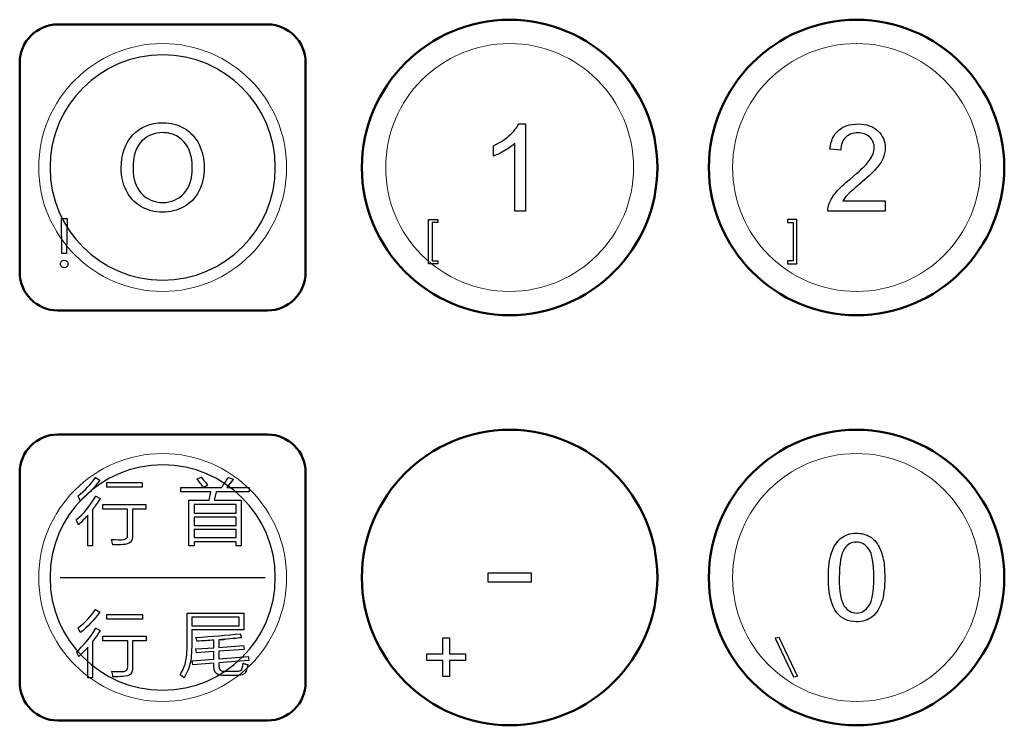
# Model space of a CAD drawing. Header units: millimetres. Extents: x 6964 to 8548, y -230 to 508.
# Tile 123 of 137: x 7348 to 7400, y 296 to 333. Entities that reach past the tile are written whole.
import ezdxf

# ---------------------------------------------------------------- set-up
doc = ezdxf.new("R2010")
doc.units = ezdxf.units.MM
doc.header["$LTSCALE"] = 3
doc.layers.add('layer 1', color=7, linetype='Continuous')

msp = doc.modelspace()

# ---------------------------------------------------------------- linework, layer by layer
at = {"layer": 'layer 1', "lineweight": 50}
for points in [[(7366.058, 325.45), (7366.058, 329.712), (7369.546, 333.2), (7373.808, 333.2)], [(7373.808, 333.2), (7378.071, 333.2), (7381.558, 329.712), (7381.558, 325.45)], [(7384.258, 325.45), (7384.258, 329.712), (7387.746, 333.2), (7392.008, 333.2)], [(7392.008, 333.2), (7396.271, 333.2), (7399.758, 329.712), (7399.758, 325.45)], [(7348.108, 330.95), (7348.108, 332.05), (7349.008, 332.95), (7350.108, 332.95)], [(7350.108, 332.95), (7350.108, 332.95), (7361.108, 332.95), (7361.108, 332.95)], [(7361.108, 332.95), (7362.209, 332.95), (7363.108, 332.05), (7363.108, 330.95)], [(7348.108, 319.95), (7348.108, 319.95), (7348.108, 330.95), (7348.108, 330.95)], [(7363.108, 330.95), (7363.108, 330.95), (7363.108, 319.95), (7363.108, 319.95)], [(7373.808, 317.7), (7369.546, 317.7), (7366.058, 321.187), (7366.058, 325.45)], [(7381.558, 325.45), (7381.558, 321.187), (7378.071, 317.7), (7373.808, 317.7)], [(7392.008, 317.7), (7387.746, 317.7), (7384.258, 321.187), (7384.258, 325.45)], [(7399.758, 325.45), (7399.758, 321.187), (7396.271, 317.7), (7392.008, 317.7)], [(7350.108, 317.95), (7349.008, 317.95), (7348.108, 318.85), (7348.108, 319.95)], [(7363.108, 319.95), (7363.108, 318.85), (7362.209, 317.95), (7361.108, 317.95)], [(7361.108, 317.95), (7361.108, 317.95), (7350.108, 317.95), (7350.108, 317.95)], [(7348.108, 309.45), (7348.108, 310.55), (7349.008, 311.45), (7350.108, 311.45)], [(7350.108, 311.45), (7350.108, 311.45), (7361.108, 311.45), (7361.108, 311.45)], [(7361.108, 311.45), (7362.209, 311.45), (7363.108, 310.55), (7363.108, 309.45)], [(7366.058, 303.95), (7366.058, 308.212), (7369.546, 311.7), (7373.808, 311.7)], [(7373.808, 311.7), (7378.071, 311.7), (7381.558, 308.212), (7381.558, 303.95)], [(7384.258, 303.95), (7384.258, 308.212), (7387.746, 311.7), (7392.008, 311.7)], [(7392.008, 311.7), (7396.271, 311.7), (7399.758, 308.212), (7399.758, 303.95)], [(7348.108, 298.45), (7348.108, 298.45), (7348.108, 309.45), (7348.108, 309.45)], [(7363.108, 309.45), (7363.108, 309.45), (7363.108, 298.45), (7363.108, 298.45)], [(7373.808, 296.2), (7369.546, 296.2), (7366.058, 299.687), (7366.058, 303.95)], [(7381.558, 303.95), (7381.558, 299.687), (7378.071, 296.2), (7373.808, 296.2)], [(7392.008, 296.2), (7387.746, 296.2), (7384.258, 299.687), (7384.258, 303.95)], [(7399.758, 303.95), (7399.758, 299.687), (7396.271, 296.2), (7392.008, 296.2)], [(7350.108, 296.45), (7349.008, 296.45), (7348.108, 297.35), (7348.108, 298.45)], [(7363.108, 298.45), (7363.108, 297.35), (7362.209, 296.45), (7361.108, 296.45)], [(7361.108, 296.45), (7361.108, 296.45), (7350.108, 296.45), (7350.108, 296.45)]]:
    msp.add_open_spline(points, degree=3, dxfattribs=at)
at = {"layer": 'layer 1', "lineweight": 9}
for points, knots in [([(7362.108, 325.45), (7362.108, 329.04), (7359.198, 331.95), (7355.608, 331.95), (7355.608, 331.95), (7352.019, 331.95), (7349.108, 329.04), (7349.108, 325.45), (7349.108, 325.45), (7349.108, 321.86), (7352.019, 318.95), (7355.608, 318.95)], [0, 0, 0, 0, 0.2, 0.2, 0.2, 0.2, 0.4, 0.4, 0.4, 0.4, 0.6, 0.6, 0.6, 0.6]), ([(7380.308, 325.45), (7380.308, 329.04), (7377.398, 331.95), (7373.808, 331.95), (7373.808, 331.95), (7370.219, 331.95), (7367.308, 329.04), (7367.308, 325.45), (7367.308, 325.45), (7367.308, 321.86), (7370.219, 318.95), (7373.808, 318.95)], [0, 0, 0, 0, 0.2, 0.2, 0.2, 0.2, 0.4, 0.4, 0.4, 0.4, 0.6, 0.6, 0.6, 0.6]), ([(7398.508, 325.45), (7398.508, 329.04), (7395.598, 331.95), (7392.008, 331.95), (7392.008, 331.95), (7388.418, 331.95), (7385.508, 329.04), (7385.508, 325.45), (7385.508, 325.45), (7385.508, 321.86), (7388.418, 318.95), (7392.008, 318.95)], [0, 0, 0, 0, 0.2, 0.2, 0.2, 0.2, 0.4, 0.4, 0.4, 0.4, 0.6, 0.6, 0.6, 0.6]), ([(7354.042, 327.16), (7354.447, 327.587), (7354.97, 327.799), (7355.612, 327.799), (7355.612, 327.799), (7356.032, 327.799), (7356.41, 327.699), (7356.747, 327.499)], [0.0833333, 0.0833333, 0.0833333, 0.0833333, 0.1666667, 0.1666667, 0.1666667, 0.1666667, 0.25, 0.25, 0.25, 0.25]), ([(7356.425, 327.051), (7356.184, 327.202), (7355.914, 327.279), (7355.615, 327.279), (7355.615, 327.279), (7355.189, 327.279), (7354.823, 327.133), (7354.516, 326.841), (7354.516, 326.841), (7354.209, 326.548), (7354.056, 326.062), (7354.056, 325.379)], [0.6, 0.6, 0.6, 0.6, 0.7, 0.7, 0.7, 0.7, 0.8, 0.8, 0.8, 0.8, 1, 1, 1, 1]), ([(7357.518, 326.661), (7357.694, 326.303), (7357.783, 325.896), (7357.783, 325.442), (7357.783, 325.442), (7357.783, 324.982), (7357.69, 324.569), (7357.504, 324.206)], [0.3333333, 0.3333333, 0.3333333, 0.3333333, 0.4166667, 0.4166667, 0.4166667, 0.4166667, 0.5, 0.5, 0.5, 0.5]), ([(7356.723, 324.091), (7357.015, 324.408), (7357.161, 324.859), (7357.161, 325.444), (7357.161, 325.444), (7357.161, 325.813), (7357.099, 326.136), (7356.974, 326.411)], [0.3, 0.3, 0.3, 0.3, 0.4, 0.4, 0.4, 0.4, 0.5, 0.5, 0.5, 0.5]), ([(7354.497, 324.087), (7354.791, 323.772), (7355.161, 323.615), (7355.605, 323.615), (7355.605, 323.615), (7356.058, 323.615), (7356.43, 323.773), (7356.723, 324.091)], [0.1, 0.1, 0.1, 0.1, 0.2, 0.2, 0.2, 0.2, 0.3, 0.3, 0.3, 0.3]), ([(7356.713, 323.381), (7356.371, 323.193), (7356.003, 323.1), (7355.608, 323.1), (7355.608, 323.1), (7355.18, 323.1), (7354.798, 323.204), (7354.46, 323.41)], [0.5833333, 0.5833333, 0.5833333, 0.5833333, 0.6666667, 0.6666667, 0.6666667, 0.6666667, 0.75, 0.75, 0.75, 0.75]), ([(7362.108, 303.95), (7362.108, 307.54), (7359.198, 310.45), (7355.608, 310.45), (7355.608, 310.45), (7352.019, 310.45), (7349.108, 307.54), (7349.108, 303.95), (7349.108, 303.95), (7349.108, 300.36), (7352.019, 297.45), (7355.608, 297.45)], [0, 0, 0, 0, 0.2, 0.2, 0.2, 0.2, 0.4, 0.4, 0.4, 0.4, 0.6, 0.6, 0.6, 0.6]), ([(7398.508, 303.95), (7398.508, 307.54), (7395.598, 310.45), (7392.008, 310.45), (7392.008, 310.45), (7388.418, 310.45), (7385.508, 307.54), (7385.508, 303.95), (7385.508, 303.95), (7385.508, 300.36), (7388.418, 297.45), (7392.008, 297.45)], [0, 0, 0, 0, 0.2, 0.2, 0.2, 0.2, 0.4, 0.4, 0.4, 0.4, 0.6, 0.6, 0.6, 0.6])]:
    msp.add_open_spline(points, degree=3, knots=knots, dxfattribs=at)
at = {"layer": 'layer 1', "lineweight": 25}
for points, knots in [([(7361.518, 325.45), (7361.518, 328.713), (7358.872, 331.359), (7355.609, 331.359), (7355.609, 331.359), (7352.345, 331.359), (7349.699, 328.713), (7349.699, 325.45)], [0, 0, 0, 0, 0.2, 0.2, 0.2, 0.2, 0.4, 0.4, 0.4, 0.4]), ([(7349.699, 325.45), (7349.699, 322.186), (7352.345, 319.541), (7355.608, 319.541), (7355.608, 319.541), (7358.872, 319.541), (7361.518, 322.186), (7361.518, 325.45)], [0.4, 0.4, 0.4, 0.4, 0.6, 0.6, 0.6, 0.6, 1, 1, 1, 1]), ([(7361.518, 303.95), (7361.518, 307.213), (7358.872, 309.859), (7355.609, 309.859), (7355.609, 309.859), (7352.345, 309.859), (7349.699, 307.213), (7349.699, 303.95)], [0, 0, 0, 0, 0.2, 0.2, 0.2, 0.2, 0.4, 0.4, 0.4, 0.4]), ([(7349.699, 303.95), (7349.699, 300.686), (7352.345, 298.041), (7355.608, 298.041), (7355.608, 298.041), (7358.872, 298.041), (7361.518, 300.686), (7361.518, 303.95)], [0.4, 0.4, 0.4, 0.4, 0.6, 0.6, 0.6, 0.6, 1, 1, 1, 1])]:
    msp.add_open_spline(points, degree=3, knots=knots, dxfattribs=at)
at = {"layer": 'layer 1'}
for points, knots in [([(7354.042, 327.16), (7354.447, 327.587), (7354.97, 327.799), (7355.612, 327.799), (7355.612, 327.799), (7356.032, 327.799), (7356.41, 327.699), (7356.747, 327.499)], [0.0833333, 0.0833333, 0.0833333, 0.0833333, 0.1666667, 0.1666667, 0.1666667, 0.1666667, 0.25, 0.25, 0.25, 0.25]), ([(7391.057, 327.396), (7391.314, 327.62), (7391.658, 327.733), (7392.091, 327.733), (7392.091, 327.733), (7392.527, 327.733), (7392.873, 327.612), (7393.127, 327.37)], [0.56521739, 0.56521739, 0.56521739, 0.56521739, 0.60869565, 0.60869565, 0.60869565, 0.60869566, 0.65217391, 0.65217391, 0.65217391, 0.65217391]), ([(7356.425, 327.051), (7356.184, 327.202), (7355.914, 327.279), (7355.615, 327.279), (7355.615, 327.279), (7355.189, 327.279), (7354.823, 327.133), (7354.516, 326.841), (7354.516, 326.841), (7354.209, 326.548), (7354.056, 326.062), (7354.056, 325.379)], [0.6, 0.6, 0.6, 0.6, 0.7, 0.7, 0.7, 0.7, 0.8, 0.8, 0.8, 0.8, 1, 1, 1, 1]), ([(7392.699, 327.042), (7392.541, 327.193), (7392.333, 327.269), (7392.078, 327.269), (7392.078, 327.269), (7391.808, 327.269), (7391.592, 327.189), (7391.43, 327.028)], [0.34782609, 0.34782609, 0.34782609, 0.34782609, 0.39130435, 0.39130435, 0.39130435, 0.39130436, 0.43478261, 0.43478261, 0.43478261, 0.43478261]), ([(7392.674, 325.809), (7392.85, 326.046), (7392.938, 326.27), (7392.938, 326.482), (7392.938, 326.482), (7392.938, 326.703), (7392.858, 326.889), (7392.699, 327.042)], [0.26086957, 0.26086957, 0.26086957, 0.26086957, 0.30434783, 0.30434783, 0.30434783, 0.30434784, 0.34782609, 0.34782609, 0.34782609, 0.34782609]), ([(7393.127, 327.37), (7393.382, 327.127), (7393.509, 326.827), (7393.509, 326.469), (7393.509, 326.469), (7393.509, 326.287), (7393.472, 326.108), (7393.397, 325.932)], [0.65217391, 0.65217391, 0.65217391, 0.65217391, 0.69565217, 0.69565217, 0.69565217, 0.69565218, 0.73913043, 0.73913043, 0.73913043, 0.73913043]), ([(7357.518, 326.661), (7357.694, 326.303), (7357.783, 325.896), (7357.783, 325.442), (7357.783, 325.442), (7357.783, 324.982), (7357.69, 324.569), (7357.504, 324.206)], [0.3333333, 0.3333333, 0.3333333, 0.3333333, 0.4166667, 0.4166667, 0.4166667, 0.4166667, 0.5, 0.5, 0.5, 0.5]), ([(7356.723, 324.091), (7357.015, 324.408), (7357.161, 324.859), (7357.161, 325.444), (7357.161, 325.444), (7357.161, 325.813), (7357.099, 326.136), (7356.974, 326.411)], [0.3, 0.3, 0.3, 0.3, 0.4, 0.4, 0.4, 0.4, 0.5, 0.5, 0.5, 0.5]), ([(7354.497, 324.087), (7354.791, 323.772), (7355.161, 323.615), (7355.605, 323.615), (7355.605, 323.615), (7356.058, 323.615), (7356.43, 323.773), (7356.723, 324.091)], [0.1, 0.1, 0.1, 0.1, 0.2, 0.2, 0.2, 0.2, 0.3, 0.3, 0.3, 0.3]), ([(7356.713, 323.381), (7356.371, 323.193), (7356.003, 323.1), (7355.608, 323.1), (7355.608, 323.1), (7355.18, 323.1), (7354.798, 323.204), (7354.46, 323.41)], [0.5833333, 0.5833333, 0.5833333, 0.5833333, 0.6666667, 0.6666667, 0.6666667, 0.6666667, 0.75, 0.75, 0.75, 0.75]), ([(7350.31, 320.253), (7350.272, 320.291), (7350.253, 320.337), (7350.253, 320.392), (7350.253, 320.392), (7350.253, 320.445), (7350.272, 320.492), (7350.31, 320.531)], [0.1111111, 0.1111111, 0.1111111, 0.1111111, 0.2222222, 0.2222222, 0.2222222, 0.2222222, 0.3333333, 0.3333333, 0.3333333, 0.3333333]), ([(7350.31, 320.531), (7350.348, 320.569), (7350.395, 320.588), (7350.449, 320.588), (7350.449, 320.588), (7350.502, 320.588), (7350.547, 320.569), (7350.586, 320.531)], [0.3333333, 0.3333333, 0.3333333, 0.3333333, 0.4444444, 0.4444444, 0.4444444, 0.4444445, 0.5555556, 0.5555556, 0.5555556, 0.5555556]), ([(7350.586, 320.531), (7350.625, 320.492), (7350.644, 320.445), (7350.644, 320.392), (7350.644, 320.392), (7350.644, 320.337), (7350.625, 320.291), (7350.586, 320.253)], [0.5555556, 0.5555556, 0.5555556, 0.5555556, 0.6666667, 0.6666667, 0.6666667, 0.6666667, 0.7777778, 0.7777778, 0.7777778, 0.7777778]), ([(7391.187, 306.006), (7391.404, 306.183), (7391.678, 306.271), (7392.008, 306.271), (7392.008, 306.271), (7392.252, 306.271), (7392.466, 306.222), (7392.651, 306.124)], [0.1538462, 0.1538462, 0.1538462, 0.1538462, 0.2307692, 0.2307692, 0.2307692, 0.2307692, 0.3076923, 0.3076923, 0.3076923, 0.3076923]), ([(7392.655, 305.438), (7392.481, 305.684), (7392.263, 305.807), (7392.002, 305.807), (7392.002, 305.807), (7391.746, 305.807), (7391.541, 305.698), (7391.387, 305.481)], [0.5555556, 0.5555556, 0.5555556, 0.5555556, 0.6666667, 0.6666667, 0.6666667, 0.6666667, 0.7777778, 0.7777778, 0.7777778, 0.7777778]), ([(7392.655, 302.456), (7392.83, 302.704), (7392.916, 303.2), (7392.916, 303.947), (7392.916, 303.947), (7392.916, 304.695), (7392.83, 305.192), (7392.655, 305.438)], [0.3333333, 0.3333333, 0.3333333, 0.3333333, 0.4444444, 0.4444444, 0.4444444, 0.4444445, 0.5555556, 0.5555556, 0.5555556, 0.5555556]), ([(7393.385, 305.023), (7393.454, 304.757), (7393.488, 304.399), (7393.488, 303.949), (7393.488, 303.949), (7393.488, 303.415), (7393.433, 302.984), (7393.324, 302.655)], [0.4615385, 0.4615385, 0.4615385, 0.4615385, 0.5384615, 0.5384615, 0.5384615, 0.5384615, 0.6153846, 0.6153846, 0.6153846, 0.6153846]), ([(7391.362, 302.455), (7391.536, 302.209), (7391.752, 302.086), (7392.008, 302.086), (7392.008, 302.086), (7392.265, 302.086), (7392.48, 302.21), (7392.655, 302.456)], [0.1111111, 0.1111111, 0.1111111, 0.1111111, 0.2222222, 0.2222222, 0.2222222, 0.2222222, 0.3333333, 0.3333333, 0.3333333, 0.3333333]), ([(7392.833, 301.896), (7392.616, 301.718), (7392.341, 301.629), (7392.008, 301.629), (7392.008, 301.629), (7391.571, 301.629), (7391.227, 301.784), (7390.978, 302.097)], [0.6923077, 0.6923077, 0.6923077, 0.6923077, 0.7692308, 0.7692308, 0.7692308, 0.7692308, 0.8461538, 0.8461538, 0.8461538, 0.8461538])]:
    msp.add_open_spline(points, degree=3, knots=knots, dxfattribs=at)
at = {"layer": 'layer 1', "lineweight": 9}
for points in [[(7356.747, 327.499), (7357.084, 327.299), (7357.341, 327.019), (7357.518, 326.661)], [(7353.434, 325.39), (7353.434, 326.143), (7353.637, 326.734), (7354.042, 327.16)], [(7356.974, 326.411), (7356.849, 326.686), (7356.666, 326.9), (7356.425, 327.051)], [(7355.608, 318.95), (7359.198, 318.95), (7362.108, 321.86), (7362.108, 325.45)], [(7373.808, 318.95), (7377.398, 318.95), (7380.308, 321.86), (7380.308, 325.45)], [(7392.008, 318.95), (7395.598, 318.95), (7398.508, 321.86), (7398.508, 325.45)], [(7353.694, 324.256), (7353.52, 324.613), (7353.434, 324.991), (7353.434, 325.39)], [(7354.056, 325.379), (7354.056, 324.832), (7354.203, 324.401), (7354.497, 324.087)], [(7354.46, 323.41), (7354.124, 323.617), (7353.867, 323.898), (7353.694, 324.256)], [(7357.504, 324.206), (7357.318, 323.842), (7357.054, 323.567), (7356.713, 323.381)], [(7369.554, 320.397), (7369.554, 320.397), (7369.554, 322.725), (7369.554, 322.725)], [(7369.554, 322.725), (7369.554, 322.725), (7370.042, 322.725), (7370.042, 322.725)], [(7370.042, 322.568), (7370.042, 322.568), (7369.746, 322.568), (7369.746, 322.568)], [(7369.746, 322.568), (7369.746, 322.568), (7369.746, 320.554), (7369.746, 320.554)], [(7370.042, 322.725), (7370.042, 322.725), (7370.042, 322.568), (7370.042, 322.568)], [(7388.872, 322.725), (7388.872, 322.725), (7388.385, 322.725), (7388.385, 322.725)], [(7388.385, 322.725), (7388.385, 322.725), (7388.385, 322.568), (7388.385, 322.568)], [(7388.385, 322.568), (7388.385, 322.568), (7388.68, 322.568), (7388.68, 322.568)], [(7388.68, 322.568), (7388.68, 322.568), (7388.68, 320.554), (7388.68, 320.554)], [(7388.872, 320.397), (7388.872, 320.397), (7388.872, 322.725), (7388.872, 322.725)], [(7370.042, 320.397), (7370.042, 320.397), (7369.554, 320.397), (7369.554, 320.397)], [(7369.746, 320.554), (7369.746, 320.554), (7370.042, 320.554), (7370.042, 320.554)], [(7370.042, 320.554), (7370.042, 320.554), (7370.042, 320.397), (7370.042, 320.397)], [(7388.68, 320.554), (7388.68, 320.554), (7388.385, 320.554), (7388.385, 320.554)], [(7388.385, 320.554), (7388.385, 320.554), (7388.385, 320.397), (7388.385, 320.397)], [(7388.385, 320.397), (7388.385, 320.397), (7388.872, 320.397), (7388.872, 320.397)], [(7351.155, 308.219), (7351.536, 308.51), (7351.847, 308.836), (7352.087, 309.197)], [(7352.313, 309.047), (7351.992, 308.625), (7351.651, 308.27), (7351.291, 307.979)], [(7352.087, 309.197), (7352.087, 309.197), (7352.313, 309.047), (7352.313, 309.047)], [(7352.673, 308.685), (7352.673, 308.685), (7352.673, 308.925), (7352.673, 308.925)], [(7352.673, 308.925), (7352.673, 308.925), (7354.537, 308.925), (7354.537, 308.925)], [(7354.537, 308.925), (7354.537, 308.925), (7354.537, 308.685), (7354.537, 308.685)], [(7357.405, 309.107), (7357.405, 309.107), (7357.63, 309.213), (7357.63, 309.213)], [(7357.63, 308.837), (7357.6, 308.877), (7357.525, 308.967), (7357.405, 309.107)], [(7357.63, 309.213), (7357.81, 308.992), (7357.926, 308.852), (7357.976, 308.791)], [(7358.697, 308.671), (7358.807, 308.812), (7358.927, 308.987), (7359.057, 309.197)], [(7359.312, 309.107), (7359.212, 308.967), (7359.102, 308.822), (7358.982, 308.671)], [(7359.057, 309.197), (7359.057, 309.197), (7359.312, 309.107), (7359.312, 309.107)], [(7354.537, 308.685), (7354.537, 308.685), (7352.673, 308.685), (7352.673, 308.685)], [(7356.563, 308.446), (7356.563, 308.446), (7356.563, 308.671), (7356.563, 308.671)], [(7356.563, 308.671), (7356.563, 308.671), (7357.75, 308.671), (7357.75, 308.671)], [(7358.141, 308.446), (7358.141, 308.446), (7356.563, 308.446), (7356.563, 308.446)], [(7357.75, 308.671), (7357.72, 308.711), (7357.68, 308.766), (7357.63, 308.837)], [(7357.976, 308.791), (7357.976, 308.791), (7357.765, 308.671), (7357.765, 308.671)], [(7357.765, 308.671), (7357.765, 308.671), (7358.697, 308.671), (7358.697, 308.671)], [(7358.051, 308.009), (7358.051, 308.009), (7358.141, 308.446), (7358.141, 308.446)], [(7358.411, 308.446), (7358.411, 308.446), (7358.306, 308.009), (7358.306, 308.009)], [(7360.139, 308.446), (7360.139, 308.446), (7358.411, 308.446), (7358.411, 308.446)], [(7358.982, 308.671), (7358.982, 308.671), (7360.139, 308.671), (7360.139, 308.671)], [(7360.139, 308.671), (7360.139, 308.671), (7360.139, 308.446), (7360.139, 308.446)], [(7351.078, 306.972), (7351.449, 307.283), (7351.79, 307.698), (7352.101, 308.219)], [(7351.185, 308.174), (7351.175, 308.194), (7351.165, 308.21), (7351.155, 308.219)], [(7351.291, 307.979), (7351.271, 308.019), (7351.235, 308.085), (7351.185, 308.174)], [(7352.326, 308.085), (7352.196, 307.874), (7352.06, 307.684), (7351.92, 307.513)], [(7352.101, 308.219), (7352.101, 308.219), (7352.326, 308.085), (7352.326, 308.085)], [(7356.984, 305.603), (7356.984, 305.603), (7356.984, 308.009), (7356.984, 308.009)], [(7356.984, 308.009), (7356.984, 308.009), (7358.051, 308.009), (7358.051, 308.009)], [(7358.306, 308.009), (7358.306, 308.009), (7359.718, 308.009), (7359.718, 308.009)], [(7359.718, 308.009), (7359.718, 308.009), (7359.718, 305.603), (7359.718, 305.603)], [(7351.92, 307.513), (7351.92, 307.513), (7351.92, 305.604), (7351.92, 305.604)], [(7352.464, 307.542), (7352.464, 307.542), (7352.464, 307.782), (7352.464, 307.782)], [(7352.464, 307.782), (7352.464, 307.782), (7354.734, 307.782), (7354.734, 307.782)], [(7353.772, 307.542), (7353.772, 307.542), (7352.464, 307.542), (7352.464, 307.542)], [(7353.772, 306.189), (7353.772, 306.189), (7353.772, 307.542), (7353.772, 307.542)], [(7354.734, 307.542), (7354.734, 307.542), (7354.027, 307.542), (7354.027, 307.542)], [(7354.027, 307.542), (7354.027, 307.542), (7354.027, 306.174), (7354.027, 306.174)], [(7354.734, 307.782), (7354.734, 307.782), (7354.734, 307.542), (7354.734, 307.542)], [(7357.255, 307.784), (7357.255, 307.784), (7357.255, 307.332), (7357.255, 307.332)], [(7359.462, 307.784), (7359.462, 307.784), (7357.255, 307.784), (7357.255, 307.784)], [(7357.255, 307.332), (7357.255, 307.332), (7359.462, 307.332), (7359.462, 307.332)], [(7359.462, 307.332), (7359.462, 307.332), (7359.462, 307.784), (7359.462, 307.784)], [(7351.153, 306.822), (7351.123, 306.892), (7351.098, 306.942), (7351.078, 306.972)], [(7351.199, 306.716), (7351.189, 306.736), (7351.173, 306.772), (7351.153, 306.822)], [(7351.68, 307.212), (7351.529, 307.052), (7351.369, 306.886), (7351.199, 306.716)], [(7351.68, 305.604), (7351.68, 305.604), (7351.68, 307.212), (7351.68, 307.212)], [(7357.255, 307.122), (7357.255, 307.122), (7357.255, 306.67), (7357.255, 306.67)], [(7359.462, 307.122), (7359.462, 307.122), (7357.255, 307.122), (7357.255, 307.122)], [(7359.462, 306.67), (7359.462, 306.67), (7359.462, 307.122), (7359.462, 307.122)], [(7357.255, 306.67), (7357.255, 306.67), (7359.462, 306.67), (7359.462, 306.67)], [(7357.255, 306.46), (7357.255, 306.46), (7357.255, 306.039), (7357.255, 306.039)], [(7359.462, 306.46), (7359.462, 306.46), (7357.255, 306.46), (7357.255, 306.46)], [(7359.462, 306.039), (7359.462, 306.039), (7359.462, 306.46), (7359.462, 306.46)], [(7352.99, 305.663), (7352.979, 305.763), (7352.959, 305.858), (7352.929, 305.948)], [(7352.929, 305.948), (7353.04, 305.938), (7353.21, 305.933), (7353.441, 305.933)], [(7353.441, 305.933), (7353.671, 305.923), (7353.781, 306.008), (7353.772, 306.189)], [(7354.027, 306.174), (7354.047, 305.843), (7353.877, 305.677), (7353.516, 305.677)], [(7357.255, 306.039), (7357.255, 306.039), (7359.462, 306.039), (7359.462, 306.039)], [(7359.462, 305.829), (7359.462, 305.829), (7357.255, 305.829), (7357.255, 305.829)], [(7357.255, 305.829), (7357.255, 305.829), (7357.255, 305.603), (7357.255, 305.603)], [(7359.462, 305.603), (7359.462, 305.603), (7359.462, 305.829), (7359.462, 305.829)], [(7351.92, 305.604), (7351.92, 305.604), (7351.68, 305.604), (7351.68, 305.604)], [(7353.516, 305.677), (7353.365, 305.668), (7353.19, 305.663), (7352.99, 305.663)], [(7357.255, 305.603), (7357.255, 305.603), (7356.984, 305.603), (7356.984, 305.603)], [(7359.718, 305.603), (7359.718, 305.603), (7359.462, 305.603), (7359.462, 305.603)], [(7355.608, 297.45), (7359.198, 297.45), (7362.108, 300.36), (7362.108, 303.95)], [(7372.685, 303.707), (7372.685, 303.707), (7372.685, 304.193), (7372.685, 304.193)], [(7372.685, 304.193), (7372.685, 304.193), (7374.932, 304.193), (7374.932, 304.193)], [(7374.932, 303.707), (7374.932, 303.707), (7372.685, 303.707), (7372.685, 303.707)], [(7374.932, 304.193), (7374.932, 304.193), (7374.932, 303.707), (7374.932, 303.707)], [(7392.008, 297.45), (7395.598, 297.45), (7398.508, 300.36), (7398.508, 303.95)], [(7351.161, 301.302), (7351.542, 301.594), (7351.853, 301.919), (7352.093, 302.28)], [(7352.093, 302.28), (7352.093, 302.28), (7352.319, 302.13), (7352.319, 302.13)], [(7352.319, 302.13), (7351.998, 301.708), (7351.657, 301.353), (7351.297, 301.062)], [(7352.68, 301.768), (7352.68, 301.768), (7352.68, 302.009), (7352.68, 302.009)], [(7352.68, 302.009), (7352.68, 302.009), (7354.543, 302.009), (7354.543, 302.009)], [(7354.543, 301.768), (7354.543, 301.768), (7352.68, 301.768), (7352.68, 301.768)], [(7354.543, 302.009), (7354.543, 302.009), (7354.543, 301.768), (7354.543, 301.768)], [(7356.9, 300.717), (7356.9, 300.717), (7356.9, 302.086), (7356.9, 302.086)], [(7356.9, 302.086), (7356.9, 302.086), (7359.874, 302.086), (7359.874, 302.086)], [(7357.14, 301.875), (7357.14, 301.875), (7357.14, 301.424), (7357.14, 301.424)], [(7359.619, 301.875), (7359.619, 301.875), (7357.14, 301.875), (7357.14, 301.875)], [(7359.619, 301.424), (7359.619, 301.424), (7359.619, 301.875), (7359.619, 301.875)], [(7359.874, 302.086), (7359.874, 302.086), (7359.874, 301.213), (7359.874, 301.213)], [(7351.084, 300.055), (7351.455, 300.366), (7351.796, 300.782), (7352.107, 301.302)], [(7351.191, 301.258), (7351.181, 301.277), (7351.171, 301.293), (7351.161, 301.302)], [(7351.297, 301.062), (7351.277, 301.102), (7351.242, 301.168), (7351.191, 301.258)], [(7352.332, 301.168), (7352.202, 300.957), (7352.066, 300.767), (7351.927, 300.596)], [(7352.107, 301.302), (7352.107, 301.302), (7352.332, 301.168), (7352.332, 301.168)], [(7357.14, 301.424), (7357.14, 301.424), (7359.619, 301.424), (7359.619, 301.424)], [(7359.874, 301.213), (7359.874, 301.213), (7357.14, 301.213), (7357.14, 301.213)], [(7357.14, 301.213), (7357.14, 301.213), (7357.14, 300.687), (7357.14, 300.687)], [(7352.47, 300.625), (7352.47, 300.625), (7352.47, 300.866), (7352.47, 300.866)], [(7352.47, 300.866), (7352.47, 300.866), (7354.74, 300.866), (7354.74, 300.866)], [(7353.778, 300.625), (7353.778, 300.625), (7352.47, 300.625), (7352.47, 300.625)], [(7353.778, 299.272), (7353.778, 299.272), (7353.778, 300.625), (7353.778, 300.625)], [(7354.74, 300.625), (7354.74, 300.625), (7354.033, 300.625), (7354.033, 300.625)], [(7354.033, 300.625), (7354.033, 300.625), (7354.033, 299.257), (7354.033, 299.257)], [(7354.74, 300.866), (7354.74, 300.866), (7354.74, 300.625), (7354.74, 300.625)], [(7356.824, 299.59), (7356.874, 299.82), (7356.9, 300.196), (7356.9, 300.717)], [(7357.14, 300.687), (7357.14, 300.166), (7357.115, 299.775), (7357.065, 299.515)], [(7357.351, 300.807), (7358.203, 300.858), (7358.98, 300.923), (7359.682, 301.003)], [(7357.412, 300.612), (7357.401, 300.672), (7357.381, 300.737), (7357.351, 300.807)], [(7358.299, 300.672), (7357.998, 300.642), (7357.702, 300.622), (7357.412, 300.612)], [(7358.299, 300.267), (7358.299, 300.267), (7358.299, 300.672), (7358.299, 300.672)], [(7358.629, 300.687), (7358.98, 300.717), (7358.955, 300.717), (7358.554, 300.687)], [(7358.554, 300.687), (7358.554, 300.687), (7358.554, 300.281), (7358.554, 300.281)], [(7359.742, 300.793), (7359.501, 300.762), (7359.131, 300.727), (7358.629, 300.687)], [(7359.682, 301.003), (7359.682, 301.003), (7359.742, 300.793), (7359.742, 300.793)], [(7370.299, 299.95), (7370.299, 299.95), (7370.299, 300.788), (7370.299, 300.788)], [(7370.299, 300.788), (7370.299, 300.788), (7370.656, 300.788), (7370.656, 300.788)], [(7370.656, 300.788), (7370.656, 300.788), (7370.656, 299.95), (7370.656, 299.95)], [(7387.941, 300.797), (7387.941, 300.797), (7387.738, 300.761), (7387.738, 300.761)], [(7387.738, 300.761), (7387.738, 300.761), (7388.703, 298.746), (7388.703, 298.746)], [(7388.906, 298.781), (7388.906, 298.781), (7387.941, 300.797), (7387.941, 300.797)], [(7351.686, 300.295), (7351.535, 300.135), (7351.375, 299.97), (7351.205, 299.8)], [(7351.686, 298.687), (7351.686, 298.687), (7351.686, 300.295), (7351.686, 300.295)], [(7351.927, 300.596), (7351.927, 300.596), (7351.927, 298.687), (7351.927, 298.687)], [(7357.351, 300.206), (7357.351, 300.206), (7358.299, 300.267), (7358.299, 300.267)], [(7357.381, 299.996), (7357.381, 299.996), (7357.351, 300.206), (7357.351, 300.206)], [(7358.554, 300.281), (7358.554, 300.281), (7359.847, 300.387), (7359.847, 300.387)], [(7359.877, 300.176), (7359.877, 300.176), (7358.554, 300.086), (7358.554, 300.086)], [(7359.847, 300.387), (7359.847, 300.387), (7359.877, 300.176), (7359.877, 300.176)], [(7351.159, 299.905), (7351.129, 299.975), (7351.104, 300.025), (7351.084, 300.055)], [(7351.205, 299.8), (7351.195, 299.82), (7351.179, 299.855), (7351.159, 299.905)], [(7356.524, 298.853), (7356.684, 299.104), (7356.784, 299.349), (7356.824, 299.59)], [(7357.156, 299.575), (7357.156, 299.575), (7358.299, 299.665), (7358.299, 299.665)], [(7357.186, 299.364), (7357.186, 299.364), (7357.156, 299.575), (7357.156, 299.575)], [(7358.299, 300.071), (7358.299, 300.071), (7357.381, 299.996), (7357.381, 299.996)], [(7358.299, 299.665), (7358.299, 299.665), (7358.299, 300.071), (7358.299, 300.071)], [(7358.554, 300.086), (7358.554, 300.086), (7358.554, 299.68), (7358.554, 299.68)], [(7358.554, 299.68), (7358.554, 299.68), (7360.102, 299.8), (7360.102, 299.8)], [(7360.132, 299.59), (7360.132, 299.59), (7358.554, 299.469), (7358.554, 299.469)], [(7360.102, 299.8), (7360.102, 299.8), (7360.132, 299.59), (7360.132, 299.59)], [(7369.46, 299.597), (7369.46, 299.597), (7369.46, 299.95), (7369.46, 299.95)], [(7369.46, 299.95), (7369.46, 299.95), (7370.299, 299.95), (7370.299, 299.95)], [(7370.299, 299.597), (7370.299, 299.597), (7369.46, 299.597), (7369.46, 299.597)], [(7370.299, 298.755), (7370.299, 298.755), (7370.299, 299.597), (7370.299, 299.597)], [(7370.656, 299.95), (7370.656, 299.95), (7371.494, 299.95), (7371.494, 299.95)], [(7371.494, 299.597), (7371.494, 299.597), (7370.656, 299.597), (7370.656, 299.597)], [(7370.656, 299.597), (7370.656, 299.597), (7370.656, 298.755), (7370.656, 298.755)], [(7371.494, 299.95), (7371.494, 299.95), (7371.494, 299.597), (7371.494, 299.597)], [(7353.447, 299.016), (7353.678, 299.006), (7353.787, 299.092), (7353.778, 299.272)], [(7354.033, 299.257), (7354.053, 298.926), (7353.883, 298.761), (7353.522, 298.761)], [(7357.065, 299.515), (7357.005, 299.254), (7356.895, 298.979), (7356.734, 298.687)], [(7358.299, 299.455), (7358.299, 299.455), (7357.186, 299.364), (7357.186, 299.364)], [(7358.84, 298.808), (7358.469, 298.798), (7358.288, 298.954), (7358.299, 299.274)], [(7358.299, 299.274), (7358.299, 299.274), (7358.299, 299.455), (7358.299, 299.455)], [(7358.554, 299.335), (7358.534, 299.104), (7358.65, 299.004), (7358.9, 299.034)], [(7358.554, 299.469), (7358.554, 299.469), (7358.554, 299.335), (7358.554, 299.335)], [(7359.441, 299.034), (7359.662, 299.024), (7359.776, 299.084), (7359.787, 299.214)], [(7360.013, 299.124), (7359.972, 298.904), (7359.797, 298.798), (7359.486, 298.808)], [(7359.787, 299.214), (7359.797, 299.234), (7359.807, 299.294), (7359.817, 299.394)], [(7359.817, 299.394), (7359.817, 299.374), (7359.822, 299.394), (7359.832, 299.455)], [(7359.832, 299.455), (7359.852, 299.444), (7359.872, 299.435), (7359.892, 299.424)], [(7359.892, 299.424), (7359.942, 299.415), (7360.002, 299.399), (7360.072, 299.38)], [(7360.072, 299.38), (7360.052, 299.249), (7360.032, 299.164), (7360.013, 299.124)], [(7351.927, 298.687), (7351.927, 298.687), (7351.686, 298.687), (7351.686, 298.687)], [(7352.996, 298.746), (7352.985, 298.846), (7352.966, 298.941), (7352.935, 299.031)], [(7352.935, 299.031), (7353.046, 299.022), (7353.216, 299.016), (7353.447, 299.016)], [(7353.522, 298.761), (7353.372, 298.751), (7353.196, 298.746), (7352.996, 298.746)], [(7356.734, 298.687), (7356.734, 298.687), (7356.524, 298.853), (7356.524, 298.853)], [(7359.486, 298.808), (7359.486, 298.808), (7358.84, 298.808), (7358.84, 298.808)], [(7358.9, 299.034), (7358.9, 299.034), (7359.441, 299.034), (7359.441, 299.034)], [(7370.656, 298.755), (7370.656, 298.755), (7370.299, 298.755), (7370.299, 298.755)], [(7388.703, 298.746), (7388.703, 298.746), (7388.906, 298.781), (7388.906, 298.781)]]:
    msp.add_open_spline(points, degree=3, dxfattribs=at)
at = {"layer": 'layer 1'}
for points in [[(7356.747, 327.499), (7357.084, 327.299), (7357.341, 327.019), (7357.518, 326.661)], [(7373.789, 327.125), (7374.023, 327.334), (7374.189, 327.536), (7374.287, 327.733)], [(7374.287, 327.733), (7374.287, 327.733), (7374.647, 327.733), (7374.647, 327.733)], [(7374.647, 327.733), (7374.647, 327.733), (7374.647, 323.167), (7374.647, 323.167)], [(7353.434, 325.39), (7353.434, 326.143), (7353.637, 326.734), (7354.042, 327.16)], [(7356.974, 326.411), (7356.849, 326.686), (7356.666, 326.9), (7356.425, 327.051)], [(7372.97, 326.592), (7373.282, 326.738), (7373.556, 326.916), (7373.789, 327.125)], [(7390.613, 326.418), (7390.653, 326.846), (7390.801, 327.172), (7391.057, 327.396)], [(7391.43, 327.028), (7391.269, 326.868), (7391.187, 326.646), (7391.185, 326.361)], [(7372.97, 326.052), (7372.97, 326.052), (7372.97, 326.592), (7372.97, 326.592)], [(7374.088, 326.725), (7373.953, 326.596), (7373.777, 326.468), (7373.559, 326.34)], [(7374.088, 323.167), (7374.088, 323.167), (7374.088, 326.725), (7374.088, 326.725)], [(7373.559, 326.34), (7373.341, 326.212), (7373.144, 326.115), (7372.97, 326.052)], [(7391.185, 326.361), (7391.185, 326.361), (7390.613, 326.418), (7390.613, 326.418)], [(7393.397, 325.932), (7393.323, 325.756), (7393.199, 325.57), (7393.026, 325.376)], [(7391.673, 324.845), (7392.165, 325.251), (7392.499, 325.571), (7392.674, 325.809)], [(7353.694, 324.256), (7353.52, 324.613), (7353.434, 324.991), (7353.434, 325.39)], [(7354.056, 325.379), (7354.056, 324.832), (7354.203, 324.401), (7354.497, 324.087)], [(7393.026, 325.376), (7392.853, 325.182), (7392.566, 324.914), (7392.166, 324.576)], [(7390.943, 324.16), (7391.113, 324.358), (7391.356, 324.586), (7391.673, 324.845)], [(7392.166, 324.576), (7391.831, 324.294), (7391.615, 324.104), (7391.519, 324.003)], [(7354.46, 323.41), (7354.124, 323.617), (7353.867, 323.898), (7353.694, 324.256)], [(7357.504, 324.206), (7357.318, 323.842), (7357.054, 323.567), (7356.713, 323.381)], [(7390.571, 323.555), (7390.648, 323.76), (7390.772, 323.962), (7390.943, 324.16)], [(7391.519, 324.003), (7391.424, 323.902), (7391.346, 323.802), (7391.283, 323.7)], [(7390.506, 323.167), (7390.501, 323.301), (7390.523, 323.43), (7390.571, 323.555)], [(7391.283, 323.7), (7391.283, 323.7), (7393.515, 323.7), (7393.515, 323.7)], [(7393.515, 323.7), (7393.515, 323.7), (7393.515, 323.167), (7393.515, 323.167)], [(7374.647, 323.167), (7374.647, 323.167), (7374.088, 323.167), (7374.088, 323.167)], [(7393.515, 323.167), (7393.515, 323.167), (7390.506, 323.167), (7390.506, 323.167)], [(7350.325, 320.943), (7350.325, 320.943), (7350.293, 322.767), (7350.293, 322.767)], [(7350.293, 322.767), (7350.293, 322.767), (7350.598, 322.767), (7350.598, 322.767)], [(7350.598, 322.767), (7350.598, 322.767), (7350.565, 320.943), (7350.565, 320.943)], [(7369.554, 320.397), (7369.554, 320.397), (7369.554, 322.725), (7369.554, 322.725)], [(7369.554, 322.725), (7369.554, 322.725), (7370.042, 322.725), (7370.042, 322.725)], [(7370.042, 322.568), (7370.042, 322.568), (7369.746, 322.568), (7369.746, 322.568)], [(7369.746, 322.568), (7369.746, 322.568), (7369.746, 320.554), (7369.746, 320.554)], [(7370.042, 322.725), (7370.042, 322.725), (7370.042, 322.568), (7370.042, 322.568)], [(7388.872, 322.725), (7388.872, 322.725), (7388.385, 322.725), (7388.385, 322.725)], [(7388.385, 322.725), (7388.385, 322.725), (7388.385, 322.568), (7388.385, 322.568)], [(7388.385, 322.568), (7388.385, 322.568), (7388.68, 322.568), (7388.68, 322.568)], [(7388.68, 322.568), (7388.68, 322.568), (7388.68, 320.554), (7388.68, 320.554)], [(7388.872, 320.397), (7388.872, 320.397), (7388.872, 322.725), (7388.872, 322.725)], [(7350.565, 320.943), (7350.565, 320.943), (7350.325, 320.943), (7350.325, 320.943)], [(7350.449, 320.196), (7350.395, 320.196), (7350.348, 320.215), (7350.31, 320.253)], [(7350.586, 320.253), (7350.547, 320.215), (7350.502, 320.196), (7350.449, 320.196)], [(7370.042, 320.397), (7370.042, 320.397), (7369.554, 320.397), (7369.554, 320.397)], [(7369.746, 320.554), (7369.746, 320.554), (7370.042, 320.554), (7370.042, 320.554)], [(7370.042, 320.554), (7370.042, 320.554), (7370.042, 320.397), (7370.042, 320.397)], [(7388.68, 320.554), (7388.68, 320.554), (7388.385, 320.554), (7388.385, 320.554)], [(7388.385, 320.554), (7388.385, 320.554), (7388.385, 320.397), (7388.385, 320.397)], [(7388.385, 320.397), (7388.385, 320.397), (7388.872, 320.397), (7388.872, 320.397)], [(7351.155, 308.219), (7351.536, 308.51), (7351.847, 308.836), (7352.087, 309.197)], [(7352.313, 309.047), (7351.992, 308.625), (7351.651, 308.27), (7351.291, 307.979)], [(7352.087, 309.197), (7352.087, 309.197), (7352.313, 309.047), (7352.313, 309.047)], [(7352.673, 308.685), (7352.673, 308.685), (7352.673, 308.925), (7352.673, 308.925)], [(7352.673, 308.925), (7352.673, 308.925), (7354.537, 308.925), (7354.537, 308.925)], [(7354.537, 308.925), (7354.537, 308.925), (7354.537, 308.685), (7354.537, 308.685)], [(7357.405, 309.107), (7357.405, 309.107), (7357.63, 309.213), (7357.63, 309.213)], [(7357.63, 308.837), (7357.6, 308.877), (7357.525, 308.967), (7357.405, 309.107)], [(7357.63, 309.213), (7357.81, 308.992), (7357.926, 308.852), (7357.976, 308.791)], [(7358.697, 308.671), (7358.807, 308.812), (7358.927, 308.987), (7359.057, 309.197)], [(7359.312, 309.107), (7359.212, 308.967), (7359.102, 308.822), (7358.982, 308.671)], [(7359.057, 309.197), (7359.057, 309.197), (7359.312, 309.107), (7359.312, 309.107)], [(7354.537, 308.685), (7354.537, 308.685), (7352.673, 308.685), (7352.673, 308.685)], [(7356.563, 308.446), (7356.563, 308.446), (7356.563, 308.671), (7356.563, 308.671)], [(7356.563, 308.671), (7356.563, 308.671), (7357.75, 308.671), (7357.75, 308.671)], [(7358.141, 308.446), (7358.141, 308.446), (7356.563, 308.446), (7356.563, 308.446)], [(7357.75, 308.671), (7357.72, 308.711), (7357.68, 308.766), (7357.63, 308.837)], [(7357.976, 308.791), (7357.976, 308.791), (7357.765, 308.671), (7357.765, 308.671)], [(7357.765, 308.671), (7357.765, 308.671), (7358.697, 308.671), (7358.697, 308.671)], [(7358.051, 308.009), (7358.051, 308.009), (7358.141, 308.446), (7358.141, 308.446)], [(7358.411, 308.446), (7358.411, 308.446), (7358.306, 308.009), (7358.306, 308.009)], [(7360.139, 308.446), (7360.139, 308.446), (7358.411, 308.446), (7358.411, 308.446)], [(7358.982, 308.671), (7358.982, 308.671), (7360.139, 308.671), (7360.139, 308.671)], [(7360.139, 308.671), (7360.139, 308.671), (7360.139, 308.446), (7360.139, 308.446)], [(7351.078, 306.972), (7351.449, 307.283), (7351.79, 307.698), (7352.101, 308.219)], [(7351.185, 308.174), (7351.175, 308.194), (7351.165, 308.21), (7351.155, 308.219)], [(7351.291, 307.979), (7351.271, 308.019), (7351.235, 308.085), (7351.185, 308.174)], [(7352.326, 308.085), (7352.196, 307.874), (7352.06, 307.684), (7351.92, 307.513)], [(7352.101, 308.219), (7352.101, 308.219), (7352.326, 308.085), (7352.326, 308.085)], [(7356.984, 305.603), (7356.984, 305.603), (7356.984, 308.009), (7356.984, 308.009)], [(7356.984, 308.009), (7356.984, 308.009), (7358.051, 308.009), (7358.051, 308.009)], [(7358.306, 308.009), (7358.306, 308.009), (7359.718, 308.009), (7359.718, 308.009)], [(7359.718, 308.009), (7359.718, 308.009), (7359.718, 305.603), (7359.718, 305.603)], [(7351.92, 307.513), (7351.92, 307.513), (7351.92, 305.604), (7351.92, 305.604)], [(7352.464, 307.542), (7352.464, 307.542), (7352.464, 307.782), (7352.464, 307.782)], [(7352.464, 307.782), (7352.464, 307.782), (7354.734, 307.782), (7354.734, 307.782)], [(7353.772, 307.542), (7353.772, 307.542), (7352.464, 307.542), (7352.464, 307.542)], [(7353.772, 306.189), (7353.772, 306.189), (7353.772, 307.542), (7353.772, 307.542)], [(7354.734, 307.542), (7354.734, 307.542), (7354.027, 307.542), (7354.027, 307.542)], [(7354.027, 307.542), (7354.027, 307.542), (7354.027, 306.174), (7354.027, 306.174)], [(7354.734, 307.782), (7354.734, 307.782), (7354.734, 307.542), (7354.734, 307.542)], [(7357.255, 307.784), (7357.255, 307.784), (7357.255, 307.332), (7357.255, 307.332)], [(7359.462, 307.784), (7359.462, 307.784), (7357.255, 307.784), (7357.255, 307.784)], [(7357.255, 307.332), (7357.255, 307.332), (7359.462, 307.332), (7359.462, 307.332)], [(7359.462, 307.332), (7359.462, 307.332), (7359.462, 307.784), (7359.462, 307.784)], [(7351.153, 306.822), (7351.123, 306.892), (7351.098, 306.942), (7351.078, 306.972)], [(7351.199, 306.716), (7351.189, 306.736), (7351.173, 306.772), (7351.153, 306.822)], [(7351.68, 307.212), (7351.529, 307.052), (7351.369, 306.886), (7351.199, 306.716)], [(7351.68, 305.604), (7351.68, 305.604), (7351.68, 307.212), (7351.68, 307.212)], [(7357.255, 307.122), (7357.255, 307.122), (7357.255, 306.67), (7357.255, 306.67)], [(7359.462, 307.122), (7359.462, 307.122), (7357.255, 307.122), (7357.255, 307.122)], [(7359.462, 306.67), (7359.462, 306.67), (7359.462, 307.122), (7359.462, 307.122)], [(7357.255, 306.67), (7357.255, 306.67), (7359.462, 306.67), (7359.462, 306.67)], [(7357.255, 306.46), (7357.255, 306.46), (7357.255, 306.039), (7357.255, 306.039)], [(7359.462, 306.46), (7359.462, 306.46), (7357.255, 306.46), (7357.255, 306.46)], [(7359.462, 306.039), (7359.462, 306.039), (7359.462, 306.46), (7359.462, 306.46)], [(7352.99, 305.663), (7352.979, 305.763), (7352.959, 305.858), (7352.929, 305.948)], [(7352.929, 305.948), (7353.04, 305.938), (7353.21, 305.933), (7353.441, 305.933)], [(7353.441, 305.933), (7353.671, 305.923), (7353.781, 306.008), (7353.772, 306.189)], [(7354.027, 306.174), (7354.047, 305.843), (7353.877, 305.677), (7353.516, 305.677)], [(7357.255, 306.039), (7357.255, 306.039), (7359.462, 306.039), (7359.462, 306.039)], [(7359.462, 305.829), (7359.462, 305.829), (7357.255, 305.829), (7357.255, 305.829)], [(7357.255, 305.829), (7357.255, 305.829), (7357.255, 305.603), (7357.255, 305.603)], [(7359.462, 305.603), (7359.462, 305.603), (7359.462, 305.829), (7359.462, 305.829)], [(7390.694, 305.247), (7390.805, 305.576), (7390.969, 305.829), (7391.187, 306.006)], [(7392.651, 306.124), (7392.835, 306.025), (7392.987, 305.883), (7393.106, 305.698)], [(7351.92, 305.604), (7351.92, 305.604), (7351.68, 305.604), (7351.68, 305.604)], [(7353.516, 305.677), (7353.365, 305.668), (7353.19, 305.663), (7352.99, 305.663)], [(7357.255, 305.603), (7357.255, 305.603), (7356.984, 305.603), (7356.984, 305.603)], [(7359.718, 305.603), (7359.718, 305.603), (7359.462, 305.603), (7359.462, 305.603)], [(7391.387, 305.481), (7391.196, 305.205), (7391.1, 304.693), (7391.1, 303.947)], [(7393.106, 305.698), (7393.224, 305.514), (7393.318, 305.289), (7393.385, 305.023)], [(7390.529, 303.949), (7390.529, 304.485), (7390.584, 304.919), (7390.694, 305.247)], [(7372.685, 303.707), (7372.685, 303.707), (7372.685, 304.193), (7372.685, 304.193)], [(7372.685, 304.193), (7372.685, 304.193), (7374.932, 304.193), (7374.932, 304.193)], [(7374.932, 303.707), (7374.932, 303.707), (7372.685, 303.707), (7372.685, 303.707)], [(7374.932, 304.193), (7374.932, 304.193), (7374.932, 303.707), (7374.932, 303.707)], [(7390.978, 302.097), (7390.678, 302.478), (7390.529, 303.095), (7390.529, 303.949)], [(7391.1, 303.947), (7391.1, 303.198), (7391.187, 302.701), (7391.362, 302.455)], [(7351.161, 301.302), (7351.542, 301.594), (7351.853, 301.919), (7352.093, 302.28)], [(7352.093, 302.28), (7352.093, 302.28), (7352.319, 302.13), (7352.319, 302.13)], [(7393.324, 302.655), (7393.215, 302.326), (7393.051, 302.073), (7392.833, 301.896)], [(7352.319, 302.13), (7351.998, 301.708), (7351.657, 301.353), (7351.297, 301.062)], [(7352.68, 301.768), (7352.68, 301.768), (7352.68, 302.009), (7352.68, 302.009)], [(7352.68, 302.009), (7352.68, 302.009), (7354.543, 302.009), (7354.543, 302.009)], [(7354.543, 301.768), (7354.543, 301.768), (7352.68, 301.768), (7352.68, 301.768)], [(7354.543, 302.009), (7354.543, 302.009), (7354.543, 301.768), (7354.543, 301.768)], [(7356.9, 300.717), (7356.9, 300.717), (7356.9, 302.086), (7356.9, 302.086)], [(7356.9, 302.086), (7356.9, 302.086), (7359.874, 302.086), (7359.874, 302.086)], [(7357.14, 301.875), (7357.14, 301.875), (7357.14, 301.424), (7357.14, 301.424)], [(7359.619, 301.875), (7359.619, 301.875), (7357.14, 301.875), (7357.14, 301.875)], [(7359.619, 301.424), (7359.619, 301.424), (7359.619, 301.875), (7359.619, 301.875)], [(7359.874, 302.086), (7359.874, 302.086), (7359.874, 301.213), (7359.874, 301.213)], [(7351.084, 300.055), (7351.455, 300.366), (7351.796, 300.782), (7352.107, 301.302)], [(7351.191, 301.258), (7351.181, 301.277), (7351.171, 301.293), (7351.161, 301.302)], [(7351.297, 301.062), (7351.277, 301.102), (7351.242, 301.168), (7351.191, 301.258)], [(7352.332, 301.168), (7352.202, 300.957), (7352.066, 300.767), (7351.927, 300.596)], [(7352.107, 301.302), (7352.107, 301.302), (7352.332, 301.168), (7352.332, 301.168)], [(7357.14, 301.424), (7357.14, 301.424), (7359.619, 301.424), (7359.619, 301.424)], [(7359.874, 301.213), (7359.874, 301.213), (7357.14, 301.213), (7357.14, 301.213)], [(7357.14, 301.213), (7357.14, 301.213), (7357.14, 300.687), (7357.14, 300.687)], [(7352.47, 300.625), (7352.47, 300.625), (7352.47, 300.866), (7352.47, 300.866)], [(7352.47, 300.866), (7352.47, 300.866), (7354.74, 300.866), (7354.74, 300.866)], [(7353.778, 300.625), (7353.778, 300.625), (7352.47, 300.625), (7352.47, 300.625)], [(7353.778, 299.272), (7353.778, 299.272), (7353.778, 300.625), (7353.778, 300.625)], [(7354.74, 300.625), (7354.74, 300.625), (7354.033, 300.625), (7354.033, 300.625)], [(7354.033, 300.625), (7354.033, 300.625), (7354.033, 299.257), (7354.033, 299.257)], [(7354.74, 300.866), (7354.74, 300.866), (7354.74, 300.625), (7354.74, 300.625)], [(7356.824, 299.59), (7356.874, 299.82), (7356.9, 300.196), (7356.9, 300.717)], [(7357.14, 300.687), (7357.14, 300.166), (7357.115, 299.775), (7357.065, 299.515)], [(7357.351, 300.807), (7358.203, 300.858), (7358.98, 300.923), (7359.682, 301.003)], [(7357.412, 300.612), (7357.401, 300.672), (7357.381, 300.737), (7357.351, 300.807)], [(7358.299, 300.672), (7357.998, 300.642), (7357.702, 300.622), (7357.412, 300.612)], [(7358.299, 300.267), (7358.299, 300.267), (7358.299, 300.672), (7358.299, 300.672)], [(7358.629, 300.687), (7358.98, 300.717), (7358.955, 300.717), (7358.554, 300.687)], [(7358.554, 300.687), (7358.554, 300.687), (7358.554, 300.281), (7358.554, 300.281)], [(7359.742, 300.793), (7359.501, 300.762), (7359.131, 300.727), (7358.629, 300.687)], [(7359.682, 301.003), (7359.682, 301.003), (7359.742, 300.793), (7359.742, 300.793)], [(7370.299, 299.95), (7370.299, 299.95), (7370.299, 300.788), (7370.299, 300.788)], [(7370.299, 300.788), (7370.299, 300.788), (7370.656, 300.788), (7370.656, 300.788)], [(7370.656, 300.788), (7370.656, 300.788), (7370.656, 299.95), (7370.656, 299.95)], [(7387.941, 300.797), (7387.941, 300.797), (7387.738, 300.761), (7387.738, 300.761)], [(7387.738, 300.761), (7387.738, 300.761), (7388.703, 298.746), (7388.703, 298.746)], [(7388.906, 298.781), (7388.906, 298.781), (7387.941, 300.797), (7387.941, 300.797)], [(7351.686, 300.295), (7351.535, 300.135), (7351.375, 299.97), (7351.205, 299.8)], [(7351.686, 298.687), (7351.686, 298.687), (7351.686, 300.295), (7351.686, 300.295)], [(7351.927, 300.596), (7351.927, 300.596), (7351.927, 298.687), (7351.927, 298.687)], [(7357.351, 300.206), (7357.351, 300.206), (7358.299, 300.267), (7358.299, 300.267)], [(7357.381, 299.996), (7357.381, 299.996), (7357.351, 300.206), (7357.351, 300.206)], [(7358.554, 300.281), (7358.554, 300.281), (7359.847, 300.387), (7359.847, 300.387)], [(7359.877, 300.176), (7359.877, 300.176), (7358.554, 300.086), (7358.554, 300.086)], [(7359.847, 300.387), (7359.847, 300.387), (7359.877, 300.176), (7359.877, 300.176)], [(7351.159, 299.905), (7351.129, 299.975), (7351.104, 300.025), (7351.084, 300.055)], [(7351.205, 299.8), (7351.195, 299.82), (7351.179, 299.855), (7351.159, 299.905)], [(7356.524, 298.853), (7356.684, 299.104), (7356.784, 299.349), (7356.824, 299.59)], [(7357.156, 299.575), (7357.156, 299.575), (7358.299, 299.665), (7358.299, 299.665)], [(7357.186, 299.364), (7357.186, 299.364), (7357.156, 299.575), (7357.156, 299.575)], [(7358.299, 300.071), (7358.299, 300.071), (7357.381, 299.996), (7357.381, 299.996)], [(7358.299, 299.665), (7358.299, 299.665), (7358.299, 300.071), (7358.299, 300.071)], [(7358.554, 300.086), (7358.554, 300.086), (7358.554, 299.68), (7358.554, 299.68)], [(7358.554, 299.68), (7358.554, 299.68), (7360.102, 299.8), (7360.102, 299.8)], [(7360.132, 299.59), (7360.132, 299.59), (7358.554, 299.469), (7358.554, 299.469)], [(7360.102, 299.8), (7360.102, 299.8), (7360.132, 299.59), (7360.132, 299.59)], [(7369.46, 299.597), (7369.46, 299.597), (7369.46, 299.95), (7369.46, 299.95)], [(7369.46, 299.95), (7369.46, 299.95), (7370.299, 299.95), (7370.299, 299.95)], [(7370.299, 299.597), (7370.299, 299.597), (7369.46, 299.597), (7369.46, 299.597)], [(7370.299, 298.755), (7370.299, 298.755), (7370.299, 299.597), (7370.299, 299.597)], [(7370.656, 299.95), (7370.656, 299.95), (7371.494, 299.95), (7371.494, 299.95)], [(7371.494, 299.597), (7371.494, 299.597), (7370.656, 299.597), (7370.656, 299.597)], [(7370.656, 299.597), (7370.656, 299.597), (7370.656, 298.755), (7370.656, 298.755)], [(7371.494, 299.95), (7371.494, 299.95), (7371.494, 299.597), (7371.494, 299.597)], [(7353.447, 299.016), (7353.678, 299.006), (7353.787, 299.092), (7353.778, 299.272)], [(7354.033, 299.257), (7354.053, 298.926), (7353.883, 298.761), (7353.522, 298.761)], [(7357.065, 299.515), (7357.005, 299.254), (7356.895, 298.979), (7356.734, 298.687)], [(7358.299, 299.455), (7358.299, 299.455), (7357.186, 299.364), (7357.186, 299.364)], [(7358.84, 298.808), (7358.469, 298.798), (7358.288, 298.954), (7358.299, 299.274)], [(7358.299, 299.274), (7358.299, 299.274), (7358.299, 299.455), (7358.299, 299.455)], [(7358.554, 299.335), (7358.534, 299.104), (7358.65, 299.004), (7358.9, 299.034)], [(7358.554, 299.469), (7358.554, 299.469), (7358.554, 299.335), (7358.554, 299.335)], [(7359.441, 299.034), (7359.662, 299.024), (7359.776, 299.084), (7359.787, 299.214)], [(7360.013, 299.124), (7359.972, 298.904), (7359.797, 298.798), (7359.486, 298.808)], [(7359.787, 299.214), (7359.797, 299.234), (7359.807, 299.294), (7359.817, 299.394)], [(7359.817, 299.394), (7359.817, 299.374), (7359.822, 299.394), (7359.832, 299.455)], [(7359.832, 299.455), (7359.852, 299.444), (7359.872, 299.435), (7359.892, 299.424)], [(7359.892, 299.424), (7359.942, 299.415), (7360.002, 299.399), (7360.072, 299.38)], [(7360.072, 299.38), (7360.052, 299.249), (7360.032, 299.164), (7360.013, 299.124)], [(7351.927, 298.687), (7351.927, 298.687), (7351.686, 298.687), (7351.686, 298.687)], [(7352.996, 298.746), (7352.985, 298.846), (7352.966, 298.941), (7352.935, 299.031)], [(7352.935, 299.031), (7353.046, 299.022), (7353.216, 299.016), (7353.447, 299.016)], [(7353.522, 298.761), (7353.372, 298.751), (7353.196, 298.746), (7352.996, 298.746)], [(7356.734, 298.687), (7356.734, 298.687), (7356.524, 298.853), (7356.524, 298.853)], [(7359.486, 298.808), (7359.486, 298.808), (7358.84, 298.808), (7358.84, 298.808)], [(7358.9, 299.034), (7358.9, 299.034), (7359.441, 299.034), (7359.441, 299.034)], [(7370.656, 298.755), (7370.656, 298.755), (7370.299, 298.755), (7370.299, 298.755)], [(7388.703, 298.746), (7388.703, 298.746), (7388.906, 298.781), (7388.906, 298.781)]]:
    msp.add_open_spline(points, degree=3, dxfattribs=at)
at = {"layer": 'layer 1', "lineweight": 30}
msp.add_open_spline([(7350.23, 303.95), (7350.23, 303.95), (7360.987, 303.95), (7360.987, 303.95)], degree=3, dxfattribs=at)

doc.saveas('drawing.dxf')
